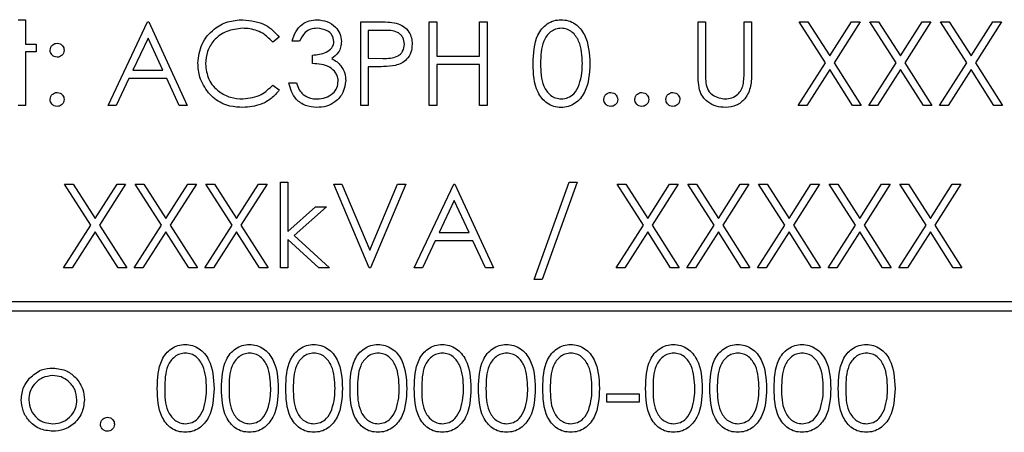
# Model space of a CAD drawing. Header units: millimetres. Extents: x 5 to 418, y 2 to 292.
# Tile 28 of 50: x 107.21 to 112.52, y 179.17 to 181.39. Entities that reach past the tile are written whole.
import ezdxf

# ---------------------------------------------------------------- set-up
doc = ezdxf.new("R2010")
doc.units = ezdxf.units.MM

msp = doc.modelspace()

# ---------------------------------------------------------------- linework, layer by layer
at = {"color": 7, "linetype": 'Continuous', "lineweight": 25}
for p, q in [((107.2023, 181.39), (107.2427, 181.39)), ((107.2427, 181.39), (107.2427, 181.2573)), ((107.687, 180.9284), (107.9004, 181.3784)), ((107.9004, 181.3784), (107.9062, 181.3784)), ((107.9062, 181.3784), (108.1139, 180.9284)), ((109.0485, 181.3784), (109.1367, 181.3784)), ((109.0485, 180.9284), (109.0485, 181.3784)), ((109.4177, 180.9284), (109.4177, 181.3784)), ((109.4177, 181.3784), (109.4581, 181.3784)), ((109.4581, 181.3784), (109.4581, 181.1938)), ((109.6889, 181.3784), (109.7293, 181.3784)), ((109.6889, 181.1938), (109.6889, 181.3784)), ((109.7293, 181.3784), (109.7293, 180.9284)), ((110.8658, 181.3784), (110.9062, 181.3784)), ((110.8658, 181.1067), (110.8658, 181.3784)), ((110.9062, 181.3784), (110.9062, 181.1088)), ((111.1139, 181.1088), (111.1139, 181.3784)), ((111.1139, 181.3784), (111.1543, 181.3784)), ((111.1543, 181.3784), (111.1543, 181.1067)), ((111.411, 181.3784), (111.4576, 181.3784)), ((111.5522, 181.1579), (111.411, 181.3784)), ((111.4576, 181.3784), (111.5754, 181.1944)), ((111.5754, 181.1944), (111.6932, 181.3784)), ((111.7398, 181.3784), (111.5988, 181.1579)), ((111.6932, 181.3784), (111.7398, 181.3784)), ((111.7918, 181.3784), (111.8384, 181.3784)), ((111.9329, 181.1579), (111.7918, 181.3784)), ((111.8384, 181.3784), (111.9562, 181.1944)), ((111.9562, 181.1944), (112.074, 181.3784)), ((112.1206, 181.3784), (111.9795, 181.1579)), ((112.074, 181.3784), (112.1206, 181.3784)), ((112.1725, 181.3784), (112.2191, 181.3784)), ((112.3137, 181.1579), (112.1725, 181.3784)), ((112.2191, 181.3784), (112.337, 181.1944)), ((112.337, 181.1944), (112.4548, 181.3784)), ((112.5014, 181.3784), (112.3603, 181.1579)), ((112.4548, 181.3784), (112.5014, 181.3784)), ((109.0889, 181.3323), (109.0889, 181.1823)), ((109.1712, 181.3323), (109.0889, 181.3323)), ((107.9028, 181.2907), (107.8214, 181.1188)), ((107.9822, 181.1188), (107.9028, 181.2907)), ((108.61, 181.2959), (108.5747, 181.2688)), ((108.7196, 181.2746), (108.6793, 181.2746)), ((107.2427, 181.2573), (107.3004, 181.2573)), ((107.3004, 181.2169), (107.2427, 181.2169)), ((107.2427, 181.2169), (107.2427, 180.9284)), ((107.3004, 181.2573), (107.3004, 181.2169)), ((108.7889, 181.1534), (108.7889, 181.1996)), ((109.0889, 181.1823), (109.1677, 181.1813)), ((109.4581, 181.1938), (109.6889, 181.1938)), ((107.8214, 181.1188), (107.9822, 181.1188)), ((109.1211, 181.1361), (109.0889, 181.1361)), ((109.0889, 181.1361), (109.0889, 180.9284)), ((109.6889, 181.1477), (109.4581, 181.1477)), ((109.4581, 181.1477), (109.4581, 180.9284)), ((109.6889, 180.9284), (109.6889, 181.1477)), ((111.4052, 180.9284), (111.5522, 181.1579)), ((111.5754, 181.1215), (111.4518, 180.9284)), ((111.699, 180.9284), (111.5754, 181.1215)), ((111.5988, 181.1579), (111.7456, 180.9284)), ((111.786, 180.9284), (111.9329, 181.1579)), ((111.9562, 181.1215), (111.8326, 180.9284)), ((112.0798, 180.9284), (111.9562, 181.1215)), ((111.9795, 181.1579), (112.1264, 180.9284)), ((112.1668, 180.9284), (112.3137, 181.1579)), ((112.337, 181.1215), (112.2134, 180.9284)), ((112.4605, 180.9284), (112.337, 181.1215)), ((112.3603, 181.1579), (112.5071, 180.9284)), ((107.7995, 181.0727), (107.731, 180.9284)), ((108.0034, 181.0727), (107.7995, 181.0727)), ((108.07, 180.9284), (108.0034, 181.0727)), ((108.5747, 181.0381), (108.61, 181.0113)), ((108.662, 181.0496), (108.7023, 181.0496)), ((107.2427, 180.9284), (107.2023, 180.9284)), ((107.731, 180.9284), (107.687, 180.9284)), ((108.1139, 180.9284), (108.07, 180.9284)), ((109.0889, 180.9284), (109.0485, 180.9284)), ((109.4581, 180.9284), (109.4177, 180.9284)), ((109.7293, 180.9284), (109.6889, 180.9284)), ((111.4518, 180.9284), (111.4052, 180.9284)), ((111.7456, 180.9284), (111.699, 180.9284)), ((111.8326, 180.9284), (111.786, 180.9284)), ((112.1264, 180.9284), (112.0798, 180.9284)), ((112.2134, 180.9284), (112.1668, 180.9284)), ((112.5071, 180.9284), (112.4605, 180.9284)), ((107.5945, 180.2829), (107.4533, 180.5034)), ((107.4533, 180.5034), (107.4999, 180.5034)), ((107.4999, 180.5034), (107.6177, 180.3194)), ((107.6177, 180.3194), (107.7355, 180.5034)), ((107.7821, 180.5034), (107.6411, 180.2829)), ((107.7355, 180.5034), (107.7821, 180.5034)), ((107.8341, 180.5034), (107.8807, 180.5034)), ((107.9752, 180.2829), (107.8341, 180.5034)), ((107.8807, 180.5034), (107.9985, 180.3194)), ((107.9985, 180.3194), (108.1163, 180.5034)), ((108.1629, 180.5034), (108.0218, 180.2829)), ((108.1163, 180.5034), (108.1629, 180.5034)), ((108.356, 180.2829), (108.2148, 180.5034)), ((108.2148, 180.5034), (108.2614, 180.5034)), ((108.2614, 180.5034), (108.3793, 180.3194)), ((108.3793, 180.3194), (108.4971, 180.5034)), ((108.5437, 180.5034), (108.4026, 180.2829)), ((108.4971, 180.5034), (108.5437, 180.5034)), ((108.6158, 180.0534), (108.6158, 180.515)), ((108.6158, 180.515), (108.6562, 180.515)), ((108.6562, 180.515), (108.6562, 180.2482)), ((109.0946, 180.0534), (108.9043, 180.5034)), ((108.9043, 180.5034), (108.9475, 180.5034)), ((108.9475, 180.5034), (109.0975, 180.1488)), ((109.0975, 180.1488), (109.2475, 180.5034)), ((109.2908, 180.5034), (109.1004, 180.0534)), ((109.2475, 180.5034), (109.2908, 180.5034)), ((109.337, 180.0534), (109.5504, 180.5034)), ((109.5504, 180.5034), (109.5562, 180.5034)), ((109.5562, 180.5034), (109.7639, 180.0534)), ((109.9831, 179.99), (110.1713, 180.515)), ((110.2139, 180.515), (110.0257, 179.99)), ((110.1713, 180.515), (110.2139, 180.515)), ((110.4302, 180.5034), (110.4768, 180.5034)), ((110.5714, 180.2829), (110.4302, 180.5034)), ((110.4768, 180.5034), (110.5946, 180.3194)), ((110.5946, 180.3194), (110.7125, 180.5034)), ((110.7591, 180.5034), (110.618, 180.2829)), ((110.7125, 180.5034), (110.7591, 180.5034)), ((110.9522, 180.2829), (110.811, 180.5034)), ((110.811, 180.5034), (110.8576, 180.5034)), ((110.8576, 180.5034), (110.9754, 180.3194)), ((110.9754, 180.3194), (111.0932, 180.5034)), ((111.1398, 180.5034), (110.9988, 180.2829)), ((111.0932, 180.5034), (111.1398, 180.5034)), ((111.3329, 180.2829), (111.1918, 180.5034)), ((111.1918, 180.5034), (111.2384, 180.5034)), ((111.2384, 180.5034), (111.3562, 180.3194)), ((111.3562, 180.3194), (111.474, 180.5034)), ((111.5206, 180.5034), (111.3795, 180.2829)), ((111.474, 180.5034), (111.5206, 180.5034)), ((111.5725, 180.5034), (111.6191, 180.5034)), ((111.7137, 180.2829), (111.5725, 180.5034)), ((111.6191, 180.5034), (111.737, 180.3194)), ((111.737, 180.3194), (111.8548, 180.5034)), ((111.9014, 180.5034), (111.7603, 180.2829)), ((111.8548, 180.5034), (111.9014, 180.5034)), ((111.9533, 180.5034), (111.9999, 180.5034)), ((112.0945, 180.2829), (111.9533, 180.5034)), ((111.9999, 180.5034), (112.1177, 180.3194)), ((112.1177, 180.3194), (112.2355, 180.5034)), ((112.2821, 180.5034), (112.1411, 180.2829)), ((112.2355, 180.5034), (112.2821, 180.5034)), ((108.6562, 180.2482), (108.8058, 180.3823)), ((108.8639, 180.3823), (108.6903, 180.2265)), ((108.8058, 180.3823), (108.8639, 180.3823)), ((109.5528, 180.4157), (109.4714, 180.2438)), ((109.6322, 180.2438), (109.5528, 180.4157)), ((107.4475, 180.0534), (107.5945, 180.2829)), ((107.6411, 180.2829), (107.7879, 180.0534)), ((107.8283, 180.0534), (107.9752, 180.2829)), ((108.0218, 180.2829), (108.1687, 180.0534)), ((108.2091, 180.0534), (108.356, 180.2829)), ((108.4026, 180.2829), (108.5495, 180.0534)), ((110.4245, 180.0534), (110.5714, 180.2829)), ((110.618, 180.2829), (110.7648, 180.0534)), ((110.8052, 180.0534), (110.9522, 180.2829)), ((110.9988, 180.2829), (111.1456, 180.0534)), ((111.186, 180.0534), (111.3329, 180.2829)), ((111.3795, 180.2829), (111.5264, 180.0534)), ((111.5668, 180.0534), (111.7137, 180.2829)), ((111.7603, 180.2829), (111.9071, 180.0534)), ((111.9475, 180.0534), (112.0945, 180.2829)), ((112.1411, 180.2829), (112.2879, 180.0534)), ((107.6177, 180.2465), (107.4941, 180.0534)), ((107.7413, 180.0534), (107.6177, 180.2465)), ((107.9985, 180.2465), (107.8749, 180.0534)), ((108.1221, 180.0534), (107.9985, 180.2465)), ((108.3793, 180.2465), (108.2557, 180.0534)), ((108.5028, 180.0534), (108.3793, 180.2465)), ((108.6903, 180.2265), (108.8812, 180.0534)), ((109.4714, 180.2438), (109.6322, 180.2438)), ((110.5946, 180.2465), (110.4711, 180.0534)), ((110.7182, 180.0534), (110.5946, 180.2465)), ((110.9754, 180.2465), (110.8518, 180.0534)), ((111.099, 180.0534), (110.9754, 180.2465)), ((111.3562, 180.2465), (111.2326, 180.0534)), ((111.4798, 180.0534), (111.3562, 180.2465)), ((111.737, 180.2465), (111.6134, 180.0534)), ((111.8605, 180.0534), (111.737, 180.2465)), ((112.1177, 180.2465), (111.9941, 180.0534)), ((112.2413, 180.0534), (112.1177, 180.2465)), ((108.6562, 180.205), (108.6562, 180.0534)), ((108.8232, 180.0534), (108.6562, 180.205)), ((109.4495, 180.1977), (109.381, 180.0534)), ((109.6534, 180.1977), (109.4495, 180.1977)), ((109.72, 180.0534), (109.6534, 180.1977)), ((107.4941, 180.0534), (107.4475, 180.0534)), ((107.7879, 180.0534), (107.7413, 180.0534)), ((107.8749, 180.0534), (107.8283, 180.0534)), ((108.1687, 180.0534), (108.1221, 180.0534)), ((108.2557, 180.0534), (108.2091, 180.0534)), ((108.5495, 180.0534), (108.5028, 180.0534)), ((108.6562, 180.0534), (108.6158, 180.0534)), ((108.8812, 180.0534), (108.8232, 180.0534)), ((109.1004, 180.0534), (109.0946, 180.0534)), ((109.381, 180.0534), (109.337, 180.0534)), ((109.7639, 180.0534), (109.72, 180.0534)), ((110.4711, 180.0534), (110.4245, 180.0534)), ((110.7648, 180.0534), (110.7182, 180.0534)), ((110.8518, 180.0534), (110.8052, 180.0534)), ((111.1456, 180.0534), (111.099, 180.0534)), ((111.2326, 180.0534), (111.186, 180.0534)), ((111.5264, 180.0534), (111.4798, 180.0534)), ((111.6134, 180.0534), (111.5668, 180.0534)), ((111.9071, 180.0534), (111.8605, 180.0534)), ((111.9941, 180.0534), (111.9475, 180.0534)), ((112.2879, 180.0534), (112.2413, 180.0534)), ((110.0257, 179.99), (109.9831, 179.99)), ((117.1103, 179.8707), (105.1103, 179.8707)), ((105.1103, 179.8207), (117.1103, 179.8207)), ((110.3754, 179.3746), (110.5485, 179.3746)), ((110.3754, 179.3284), (110.3754, 179.3746)), ((110.5485, 179.3746), (110.5485, 179.3284)), ((110.5485, 179.3284), (110.3754, 179.3284))]:
    msp.add_line(p, q, dxfattribs=at)
for points, knots in [([(108.1716, 181.1561), (108.1757, 181.1913), (108.1839, 181.2619), (108.2505, 181.3391), (108.3306, 181.3838), (108.386, 181.3879), (108.4137, 181.39)], [0, 0, 0, 0, 0.27951, 0.559082, 0.779372, 1, 1, 1, 1]), ([(108.4137, 181.39), (108.4569, 181.3852), (108.5341, 181.3767), (108.5868, 181.3206), (108.61, 181.2959)], [0, 0, 0, 0, 0.559526, 1, 1, 1, 1]), ([(108.6793, 181.2746), (108.6844, 181.2919), (108.6948, 181.3265), (108.7292, 181.3647), (108.7708, 181.3867), (108.7991, 181.3889), (108.8132, 181.39)], [0, 0, 0, 0, 0.280294, 0.559685, 0.779755, 1, 1, 1, 1]), ([(108.8132, 181.39), (108.8314, 181.388), (108.8679, 181.3841), (108.9114, 181.3552), (108.9391, 181.316), (108.9428, 181.2874), (108.9446, 181.2731)], [0, 0, 0, 0, 0.280092, 0.559874, 0.780107, 1, 1, 1, 1]), ([(109.1367, 181.3784), (109.156, 181.3785), (109.1903, 181.3786), (109.2243, 181.3738), (109.2392, 181.3717)], [0, 0, 0, 0, 0.560308, 1, 1, 1, 1]), ([(109.9773, 181.1533), (109.9791, 181.207), (109.9813, 181.2742), (110.0232, 181.3418), (110.0524, 181.3687), (110.0883, 181.3868), (110.1146, 181.3889), (110.1278, 181.39)], [0, 0, 0, 0, 0.498698, 0.624177, 0.749463, 0.874745, 1, 1, 1, 1]), ([(110.1278, 181.39), (110.141, 181.3889), (110.1675, 181.3868), (110.2158, 181.3633), (110.2766, 181.2882), (110.2805, 181.2073), (110.2831, 181.1533)], [0, 0, 0, 0, 0.1256, 0.251194, 0.500579, 1, 1, 1, 1]), ([(108.4112, 181.3438), (108.3824, 181.3405), (108.325, 181.334), (108.258, 181.2851), (108.2181, 181.2209), (108.214, 181.1756), (108.212, 181.153)], [0, 0, 0, 0, 0.279856, 0.55952, 0.779684, 1, 1, 1, 1]), ([(108.5747, 181.2688), (108.56, 181.2841), (108.5358, 181.3094), (108.4918, 181.3307), (108.4522, 181.342), (108.4248, 181.3432), (108.4112, 181.3438)], [0, 0, 0, 0, 0.33932, 0.559463, 0.779724, 1, 1, 1, 1]), ([(108.8138, 181.3438), (108.8021, 181.3429), (108.7787, 181.341), (108.7415, 181.3185), (108.7279, 181.2913), (108.7196, 181.2746)], [0, 0, 0, 0, 0.280632, 0.560371, 1, 1, 1, 1]), ([(108.9043, 181.2732), (108.902, 181.285), (108.8974, 181.3087), (108.863, 181.3378), (108.8324, 181.3416), (108.8138, 181.3438)], [0, 0, 0, 0, 0.278855, 0.560073, 1, 1, 1, 1]), ([(109.285, 181.2576), (109.283, 181.2705), (109.2799, 181.2899), (109.2633, 181.3102), (109.2316, 181.333), (109.198, 181.3326), (109.1712, 181.3323)], [0, 0, 0, 0, 0.248956, 0.374721, 0.500383, 1, 1, 1, 1]), ([(109.2392, 181.3717), (109.2529, 181.3667), (109.2803, 181.3569), (109.3085, 181.3264), (109.3234, 181.2919), (109.3248, 181.2691), (109.3254, 181.2577)], [0, 0, 0, 0, 0.279706, 0.559388, 0.779512, 1, 1, 1, 1]), ([(110.1291, 181.3438), (110.1188, 181.3428), (110.0982, 181.3407), (110.0708, 181.3249), (110.049, 181.3028), (110.0192, 181.248), (110.0184, 181.1954), (110.0177, 181.1534)], [0, 0, 0, 0, 0.125141, 0.25042, 0.375514, 0.500853, 1, 1, 1, 1]), ([(110.2427, 181.1534), (110.2411, 181.1952), (110.2386, 181.2578), (110.1964, 181.3197), (110.16, 181.3406), (110.1394, 181.3427), (110.1291, 181.3438)], [0, 0, 0, 0, 0.500082, 0.749027, 0.874601, 1, 1, 1, 1]), ([(108.7889, 181.1996), (108.8143, 181.2019), (108.8524, 181.2055), (108.8897, 181.2319), (108.9024, 181.2543), (108.9037, 181.2669), (108.9043, 181.2732)], [0, 0, 0, 0, 0.499426, 0.74901, 0.874543, 1, 1, 1, 1]), ([(108.9446, 181.2731), (108.9439, 181.2627), (108.9424, 181.2419), (108.9262, 181.2073), (108.905, 181.1907), (108.8921, 181.1805)], [0, 0, 0, 0, 0.280524, 0.560797, 1, 1, 1, 1]), ([(107.3754, 181.2256), (107.3761, 181.2311), (107.3775, 181.2421), (107.3876, 181.2543), (107.3999, 181.2618), (107.4086, 181.2627), (107.4129, 181.2631)], [0, 0, 0, 0, 0.279587, 0.559436, 0.779677, 1, 1, 1, 1]), ([(107.4129, 181.1881), (107.4074, 181.1887), (107.3963, 181.19), (107.3841, 181.2002), (107.3766, 181.2125), (107.3758, 181.2212), (107.3754, 181.2256)], [0, 0, 0, 0, 0.279618, 0.559273, 0.77963, 1, 1, 1, 1]), ([(107.4129, 181.2631), (107.4185, 181.2624), (107.4296, 181.2612), (107.4417, 181.2508), (107.4494, 181.2386), (107.4501, 181.2299), (107.4504, 181.2256)], [0, 0, 0, 0, 0.279591, 0.559237, 0.779494, 1, 1, 1, 1]), ([(107.4504, 181.2256), (107.4498, 181.22), (107.4486, 181.2089), (107.4382, 181.1968), (107.426, 181.1892), (107.4173, 181.1884), (107.4129, 181.1881)], [0, 0, 0, 0, 0.279531, 0.559323, 0.779547, 1, 1, 1, 1]), ([(109.1677, 181.1813), (109.1951, 181.1812), (109.2294, 181.1811), (109.2626, 181.2036), (109.2799, 181.2243), (109.283, 181.2443), (109.285, 181.2576)], [0, 0, 0, 0, 0.499715, 0.625349, 0.751082, 1, 1, 1, 1]), ([(109.3254, 181.2577), (109.3243, 181.2429), (109.3222, 181.2133), (109.2997, 181.1772), (109.269, 181.1539), (109.2468, 181.147), (109.2356, 181.1435)], [0, 0, 0, 0, 0.2801, 0.559317, 0.779445, 1, 1, 1, 1]), ([(108.8921, 181.1805), (108.9026, 181.175), (108.9213, 181.1652), (108.9349, 181.1492), (108.9409, 181.1421)], [0, 0, 0, 0, 0.559784, 1, 1, 1, 1]), ([(108.2286, 180.9956), (108.21, 181.0229), (108.1767, 181.0716), (108.1731, 181.1302), (108.1716, 181.1561)], [0, 0, 0, 0, 0.559016, 1, 1, 1, 1]), ([(108.212, 181.153), (108.2154, 181.1239), (108.2222, 181.0657), (108.2786, 181.0029), (108.3455, 180.9679), (108.3911, 180.9647), (108.414, 180.9631)], [0, 0, 0, 0, 0.279436, 0.558925, 0.779281, 1, 1, 1, 1]), ([(108.9273, 181.0582), (108.9267, 181.0661), (108.9254, 181.0818), (108.9113, 181.1102), (108.8695, 181.1489), (108.8211, 181.1516), (108.7889, 181.1534)], [0, 0, 0, 0, 0.125599, 0.2512018, 0.5006128, 1, 1, 1, 1]), ([(108.9409, 181.1421), (108.9495, 181.1283), (108.9649, 181.1037), (108.9669, 181.0748), (108.9677, 181.0621)], [0, 0, 0, 0, 0.559419, 1, 1, 1, 1]), ([(109.2356, 181.1435), (109.2143, 181.1408), (109.1763, 181.1361), (109.1379, 181.1361), (109.1211, 181.1361)], [0, 0, 0, 0, 0.559689, 1, 1, 1, 1]), ([(110.1278, 180.9169), (110.1147, 180.918), (110.0884, 180.9201), (110.0406, 180.9437), (109.9815, 181.0193), (109.979, 181.0996), (109.9773, 181.1533)], [0, 0, 0, 0, 0.125553, 0.251095, 0.500247, 1, 1, 1, 1]), ([(110.0177, 181.1534), (110.0181, 181.1114), (110.0185, 181.0484), (110.0618, 180.987), (110.0983, 180.9664), (110.1188, 180.9642), (110.1291, 180.9631)], [0, 0, 0, 0, 0.50029, 0.749083, 0.874605, 1, 1, 1, 1]), ([(110.2831, 181.1533), (110.2806, 181.0993), (110.2768, 181.0183), (110.2156, 180.9437), (110.1675, 180.9201), (110.141, 180.918), (110.1278, 180.9169)], [0, 0, 0, 0, 0.499416, 0.748742, 0.874372, 1, 1, 1, 1]), ([(110.2257, 181.0403), (110.2314, 181.0611), (110.2417, 181.0981), (110.2424, 181.1365), (110.2427, 181.1534)], [0, 0, 0, 0, 0.55959, 1, 1, 1, 1]), ([(110.9062, 181.1088), (110.9061, 181.0976), (110.9061, 181.0777), (110.9074, 181.0577), (110.908, 181.049)], [0, 0, 0, 0, 0.560149, 1, 1, 1, 1]), ([(111.1093, 181.039), (111.111, 181.0519), (111.114, 181.0751), (111.1139, 181.0985), (111.1139, 181.1088)], [0, 0, 0, 0, 0.559653, 1, 1, 1, 1]), ([(108.9677, 181.0621), (108.9645, 181.04), (108.958, 180.9959), (108.9158, 180.9473), (108.8643, 180.9209), (108.8295, 180.9182), (108.812, 180.9169)], [0, 0, 0, 0, 0.2793006, 0.5588356, 0.7792781, 1, 1, 1, 1]), ([(108.8128, 180.9631), (108.8284, 180.9641), (108.8595, 180.9662), (108.8972, 180.9895), (108.9228, 181.0216), (108.9258, 181.046), (108.9273, 181.0582)], [0, 0, 0, 0, 0.280602, 0.560158, 0.780303, 1, 1, 1, 1]), ([(110.8738, 181.0118), (110.8709, 181.0294), (110.8658, 181.0608), (110.8658, 181.0926), (110.8658, 181.1067)], [0, 0, 0, 0, 0.55952, 1, 1, 1, 1]), ([(111.1543, 181.1067), (111.1539, 181.0816), (111.1531, 181.0317), (111.126, 180.9653), (111.0736, 180.9233), (111.0342, 180.919), (111.0144, 180.9169)], [0, 0, 0, 0, 0.281664, 0.560116, 0.78008, 1, 1, 1, 1]), ([(108.414, 180.9631), (108.4488, 180.9673), (108.511, 180.9749), (108.5552, 181.0187), (108.5747, 181.0381)], [0, 0, 0, 0, 0.558774, 1, 1, 1, 1]), ([(108.61, 181.0113), (108.5962, 180.9954), (108.5684, 180.9636), (108.5017, 180.9254), (108.4474, 180.9201), (108.4142, 180.9169)], [0, 0, 0, 0, 0.280415, 0.560799, 1, 1, 1, 1]), ([(108.812, 180.9169), (108.7914, 180.9187), (108.7502, 180.9223), (108.7014, 180.9569), (108.6732, 181.0023), (108.6657, 181.0338), (108.662, 181.0496)], [0, 0, 0, 0, 0.279883, 0.55897, 0.779259, 1, 1, 1, 1]), ([(108.7023, 181.0496), (108.7065, 181.0365), (108.7138, 181.0132), (108.7303, 180.9953), (108.7376, 180.9874)], [0, 0, 0, 0, 0.560688, 1, 1, 1, 1]), ([(110.1291, 180.9631), (110.1414, 180.9646), (110.166, 180.9677), (110.204, 180.9934), (110.2175, 181.0225), (110.2257, 181.0403)], [0, 0, 0, 0, 0.280252, 0.560791, 1, 1, 1, 1]), ([(111.0144, 180.9169), (110.9974, 180.9181), (110.9632, 180.9204), (110.9202, 180.9428), (110.8886, 180.9742), (110.8787, 180.9993), (110.8738, 181.0118)], [0, 0, 0, 0, 0.280221, 0.559914, 0.779952, 1, 1, 1, 1]), ([(110.908, 181.049), (110.9108, 181.0352), (110.9166, 181.0077), (110.9551, 180.9724), (110.9905, 180.9666), (111.0122, 180.9631)], [0, 0, 0, 0, 0.281055, 0.560824, 1, 1, 1, 1]), ([(111.0122, 180.9631), (111.0246, 180.9644), (111.0494, 180.9671), (111.0794, 180.9861), (111.0999, 181.0111), (111.1061, 181.0297), (111.1093, 181.039)], [0, 0, 0, 0, 0.279794, 0.559374, 0.779568, 1, 1, 1, 1]), ([(107.3754, 180.9602), (107.3761, 180.9657), (107.3774, 180.9768), (107.3876, 180.989), (107.3999, 180.9965), (107.4086, 180.9973), (107.4129, 180.9977)], [0, 0, 0, 0, 0.2795689, 0.5592763, 0.7795521, 1, 1, 1, 1]), ([(107.4129, 180.9227), (107.4074, 180.9234), (107.3964, 180.9247), (107.3842, 180.9349), (107.3766, 180.9472), (107.3758, 180.9558), (107.3754, 180.9602)], [0, 0, 0, 0, 0.279585, 0.559109, 0.779555, 1, 1, 1, 1]), ([(107.4129, 180.9977), (107.4185, 180.997), (107.4296, 180.9958), (107.4417, 180.9855), (107.4494, 180.9733), (107.4501, 180.9645), (107.4504, 180.9602)], [0, 0, 0, 0, 0.279587, 0.559189, 0.779497, 1, 1, 1, 1]), ([(107.4504, 180.9602), (107.4498, 180.9546), (107.4485, 180.9436), (107.4382, 180.9314), (107.4259, 180.9238), (107.4173, 180.9231), (107.4129, 180.9227)], [0, 0, 0, 0, 0.279506, 0.559361, 0.779667, 1, 1, 1, 1]), ([(108.4142, 180.9169), (108.3906, 180.9182), (108.3516, 180.9204), (108.3002, 180.9389), (108.2605, 180.9625), (108.2392, 180.9846), (108.2286, 180.9956)], [0, 0, 0, 0, 0.339839, 0.559933, 0.779955, 1, 1, 1, 1]), ([(108.7376, 180.9874), (108.7505, 180.9793), (108.7737, 180.9648), (108.8008, 180.9636), (108.8128, 180.9631)], [0, 0, 0, 0, 0.558767, 1, 1, 1, 1]), ([(110.3581, 180.9602), (110.3588, 180.9657), (110.3601, 180.9768), (110.3703, 180.989), (110.3826, 180.9965), (110.3913, 180.9973), (110.3956, 180.9977)], [0, 0, 0, 0, 0.279558, 0.55928, 0.779524, 1, 1, 1, 1]), ([(110.3956, 180.9227), (110.3901, 180.9234), (110.3791, 180.9247), (110.3669, 180.9349), (110.3593, 180.9472), (110.3585, 180.9558), (110.3581, 180.9602)], [0, 0, 0, 0, 0.279585, 0.559109, 0.779555, 1, 1, 1, 1]), ([(110.3956, 180.9977), (110.4012, 180.997), (110.4122, 180.9958), (110.4244, 180.9855), (110.4321, 180.9733), (110.4328, 180.9645), (110.4331, 180.9602)], [0, 0, 0, 0, 0.2795883, 0.5591918, 0.779501, 1, 1, 1, 1]), ([(110.4331, 180.9602), (110.4325, 180.9546), (110.4311, 180.9436), (110.4209, 180.9314), (110.4086, 180.9238), (110.3999, 180.9231), (110.3956, 180.9227)], [0, 0, 0, 0, 0.279503, 0.55936, 0.779696, 1, 1, 1, 1]), ([(110.5254, 180.9602), (110.5261, 180.9657), (110.5274, 180.9768), (110.5376, 180.989), (110.5499, 180.9965), (110.5586, 180.9973), (110.5629, 180.9977)], [0, 0, 0, 0, 0.279564, 0.559273, 0.779551, 1, 1, 1, 1]), ([(110.5629, 180.9227), (110.5574, 180.9234), (110.5464, 180.9247), (110.5342, 180.9349), (110.5266, 180.9472), (110.5258, 180.9558), (110.5254, 180.9602)], [0, 0, 0, 0, 0.279589, 0.559118, 0.779551, 1, 1, 1, 1]), ([(110.5629, 180.9977), (110.5685, 180.997), (110.5796, 180.9958), (110.5917, 180.9855), (110.5994, 180.9733), (110.6001, 180.9645), (110.6004, 180.9602)], [0, 0, 0, 0, 0.279616, 0.559192, 0.779498, 1, 1, 1, 1]), ([(110.6004, 180.9602), (110.5998, 180.9546), (110.5985, 180.9436), (110.5882, 180.9314), (110.5759, 180.9238), (110.5673, 180.9231), (110.5629, 180.9227)], [0, 0, 0, 0, 0.279506, 0.559361, 0.779667, 1, 1, 1, 1]), ([(110.6927, 180.9602), (110.6934, 180.9657), (110.6947, 180.9768), (110.7049, 180.989), (110.7172, 180.9965), (110.7259, 180.9973), (110.7302, 180.9977)], [0, 0, 0, 0, 0.2795689, 0.5592763, 0.7795521, 1, 1, 1, 1]), ([(110.7302, 180.9227), (110.7247, 180.9234), (110.7137, 180.9247), (110.7015, 180.9349), (110.6939, 180.9472), (110.6931, 180.9558), (110.6927, 180.9602)], [0, 0, 0, 0, 0.279585, 0.559109, 0.779555, 1, 1, 1, 1]), ([(110.7302, 180.9977), (110.7358, 180.997), (110.7469, 180.9958), (110.759, 180.9855), (110.7667, 180.9733), (110.7674, 180.9645), (110.7677, 180.9602)], [0, 0, 0, 0, 0.279587, 0.559189, 0.779497, 1, 1, 1, 1]), ([(110.7677, 180.9602), (110.7671, 180.9546), (110.7658, 180.9436), (110.7555, 180.9314), (110.7432, 180.9238), (110.7346, 180.9231), (110.7302, 180.9227)], [0, 0, 0, 0, 0.279506, 0.559361, 0.779667, 1, 1, 1, 1]), ([(107.9523, 179.4033), (107.9541, 179.457), (107.9563, 179.5242), (107.9982, 179.5918), (108.0274, 179.6187), (108.0633, 179.6368), (108.0896, 179.6389), (108.1028, 179.64)], [0, 0, 0, 0, 0.498707, 0.624182, 0.749467, 0.874747, 1, 1, 1, 1]), ([(108.1028, 179.64), (108.116, 179.6389), (108.1425, 179.6368), (108.1908, 179.6133), (108.2516, 179.5382), (108.2555, 179.4573), (108.2581, 179.4033)], [0, 0, 0, 0, 0.125597, 0.251189, 0.500572, 1, 1, 1, 1]), ([(108.2985, 179.4033), (108.3002, 179.457), (108.3024, 179.5242), (108.3443, 179.5918), (108.3736, 179.6187), (108.4095, 179.6368), (108.4358, 179.6389), (108.4489, 179.64)], [0, 0, 0, 0, 0.498707, 0.624182, 0.749467, 0.874747, 1, 1, 1, 1]), ([(108.4489, 179.64), (108.4622, 179.6389), (108.4887, 179.6368), (108.537, 179.6133), (108.5978, 179.5382), (108.6017, 179.4573), (108.6043, 179.4033)], [0, 0, 0, 0, 0.125597, 0.251189, 0.500572, 1, 1, 1, 1]), ([(108.6446, 179.4033), (108.6464, 179.457), (108.6486, 179.5242), (108.6905, 179.5918), (108.7197, 179.6187), (108.7556, 179.6368), (108.7819, 179.6389), (108.7951, 179.64)], [0, 0, 0, 0, 0.498707, 0.624182, 0.749467, 0.874747, 1, 1, 1, 1]), ([(108.7951, 179.64), (108.8083, 179.6389), (108.8348, 179.6368), (108.8831, 179.6133), (108.9439, 179.5382), (108.9478, 179.4573), (108.9504, 179.4033)], [0, 0, 0, 0, 0.125597, 0.251189, 0.500572, 1, 1, 1, 1]), ([(108.9908, 179.4033), (108.9925, 179.457), (108.9947, 179.5242), (109.0367, 179.5918), (109.0659, 179.6187), (109.1018, 179.6368), (109.1281, 179.6389), (109.1412, 179.64)], [0, 0, 0, 0, 0.498705, 0.624183, 0.749467, 0.874748, 1, 1, 1, 1]), ([(109.1412, 179.64), (109.1545, 179.6389), (109.181, 179.6368), (109.2293, 179.6133), (109.2901, 179.5382), (109.294, 179.4573), (109.2966, 179.4033)], [0, 0, 0, 0, 0.125597, 0.251189, 0.500572, 1, 1, 1, 1]), ([(109.337, 179.4033), (109.3387, 179.457), (109.3409, 179.5242), (109.3828, 179.5918), (109.412, 179.6187), (109.4479, 179.6368), (109.4743, 179.6389), (109.4874, 179.64)], [0, 0, 0, 0, 0.498705, 0.624183, 0.749467, 0.874748, 1, 1, 1, 1]), ([(109.4874, 179.64), (109.5006, 179.6389), (109.5271, 179.6368), (109.5754, 179.6133), (109.6362, 179.5382), (109.6401, 179.4573), (109.6427, 179.4033)], [0, 0, 0, 0, 0.125597, 0.251189, 0.500572, 1, 1, 1, 1]), ([(109.6831, 179.4033), (109.6848, 179.457), (109.687, 179.5242), (109.729, 179.5918), (109.7582, 179.6187), (109.7941, 179.6368), (109.8204, 179.6389), (109.8336, 179.64)], [0, 0, 0, 0, 0.498705, 0.624183, 0.749467, 0.874748, 1, 1, 1, 1]), ([(109.8336, 179.64), (109.8468, 179.6389), (109.8733, 179.6368), (109.9216, 179.6133), (109.9824, 179.5382), (109.9863, 179.4573), (109.9889, 179.4033)], [0, 0, 0, 0, 0.125597, 0.251189, 0.500572, 1, 1, 1, 1]), ([(110.0293, 179.4033), (110.031, 179.457), (110.0332, 179.5242), (110.0751, 179.5918), (110.1043, 179.6187), (110.1402, 179.6368), (110.1666, 179.6389), (110.1797, 179.64)], [0, 0, 0, 0, 0.498705, 0.624183, 0.749467, 0.874748, 1, 1, 1, 1]), ([(110.1797, 179.64), (110.193, 179.6389), (110.2194, 179.6368), (110.2677, 179.6133), (110.3286, 179.5382), (110.3324, 179.4573), (110.335, 179.4033)], [0, 0, 0, 0, 0.125597, 0.251189, 0.500572, 1, 1, 1, 1]), ([(110.5831, 179.4033), (110.5848, 179.457), (110.587, 179.5242), (110.629, 179.5918), (110.6582, 179.6187), (110.6941, 179.6368), (110.7204, 179.6389), (110.7336, 179.64)], [0, 0, 0, 0, 0.498705, 0.624183, 0.749467, 0.874748, 1, 1, 1, 1]), ([(110.7336, 179.64), (110.7468, 179.6389), (110.7733, 179.6368), (110.8216, 179.6133), (110.8824, 179.5382), (110.8863, 179.4573), (110.8889, 179.4033)], [0, 0, 0, 0, 0.125597, 0.251189, 0.500572, 1, 1, 1, 1]), ([(110.9293, 179.4033), (110.931, 179.457), (110.9332, 179.5242), (110.9751, 179.5918), (111.0043, 179.6187), (111.0402, 179.6368), (111.0666, 179.6389), (111.0797, 179.64)], [0, 0, 0, 0, 0.498708, 0.624186, 0.749472, 0.874753, 1, 1, 1, 1]), ([(111.0797, 179.64), (111.093, 179.6389), (111.1194, 179.6368), (111.1677, 179.6133), (111.2286, 179.5382), (111.2324, 179.4573), (111.235, 179.4033)], [0, 0, 0, 0, 0.125602, 0.251194, 0.500576, 1, 1, 1, 1]), ([(111.2754, 179.4033), (111.2772, 179.457), (111.2793, 179.5242), (111.3213, 179.5918), (111.3505, 179.6187), (111.3864, 179.6368), (111.4127, 179.6389), (111.4259, 179.64)], [0, 0, 0, 0, 0.498707, 0.624186, 0.749471, 0.874747, 1, 1, 1, 1]), ([(111.4259, 179.64), (111.4391, 179.6389), (111.4656, 179.6368), (111.5139, 179.6133), (111.5747, 179.5382), (111.5786, 179.4573), (111.5812, 179.4033)], [0, 0, 0, 0, 0.125602, 0.251194, 0.500576, 1, 1, 1, 1]), ([(111.6216, 179.4033), (111.6233, 179.457), (111.6255, 179.5242), (111.6674, 179.5918), (111.6966, 179.6187), (111.7326, 179.6368), (111.7589, 179.6389), (111.772, 179.64)], [0, 0, 0, 0, 0.498707, 0.624186, 0.749471, 0.874747, 1, 1, 1, 1]), ([(111.772, 179.64), (111.7853, 179.6389), (111.8118, 179.6368), (111.86, 179.6133), (111.9209, 179.5382), (111.9247, 179.4573), (111.9273, 179.4033)], [0, 0, 0, 0, 0.125602, 0.251194, 0.500576, 1, 1, 1, 1]), ([(108.1041, 179.5938), (108.0938, 179.5928), (108.0732, 179.5907), (108.0458, 179.5749), (108.024, 179.5528), (107.9942, 179.498), (107.9934, 179.4454), (107.9927, 179.4034)], [0, 0, 0, 0, 0.125141, 0.250422, 0.375519, 0.500843, 1, 1, 1, 1]), ([(108.2177, 179.4034), (108.2161, 179.4452), (108.2136, 179.5078), (108.1714, 179.5697), (108.135, 179.5906), (108.1144, 179.5927), (108.1041, 179.5938)], [0, 0, 0, 0, 0.50007, 0.749017, 0.874597, 1, 1, 1, 1]), ([(108.4503, 179.5938), (108.44, 179.5928), (108.4193, 179.5907), (108.392, 179.5749), (108.3701, 179.5528), (108.3404, 179.498), (108.3395, 179.4454), (108.3389, 179.4034)], [0, 0, 0, 0, 0.125148, 0.250423, 0.375519, 0.500843, 1, 1, 1, 1]), ([(108.5639, 179.4034), (108.5622, 179.4452), (108.5597, 179.5078), (108.5176, 179.5697), (108.4812, 179.5906), (108.4606, 179.5927), (108.4503, 179.5938)], [0, 0, 0, 0, 0.50007, 0.749017, 0.874597, 1, 1, 1, 1]), ([(108.7964, 179.5938), (108.7861, 179.5928), (108.7655, 179.5907), (108.7381, 179.5749), (108.7163, 179.5528), (108.6865, 179.498), (108.6857, 179.4454), (108.685, 179.4034)], [0, 0, 0, 0, 0.125148, 0.250422, 0.375518, 0.500845, 1, 1, 1, 1]), ([(108.91, 179.4034), (108.9084, 179.4452), (108.9059, 179.5078), (108.8638, 179.5697), (108.8273, 179.5906), (108.8067, 179.5927), (108.7964, 179.5938)], [0, 0, 0, 0, 0.50007, 0.749017, 0.874597, 1, 1, 1, 1]), ([(109.1426, 179.5938), (109.1323, 179.5928), (109.1116, 179.5907), (109.0843, 179.5749), (109.0624, 179.5528), (109.0327, 179.498), (109.0318, 179.4454), (109.0312, 179.4034)], [0, 0, 0, 0, 0.125148, 0.250422, 0.375518, 0.500845, 1, 1, 1, 1]), ([(109.2562, 179.4034), (109.2545, 179.4452), (109.252, 179.5078), (109.2099, 179.5697), (109.1735, 179.5906), (109.1529, 179.5927), (109.1426, 179.5938)], [0, 0, 0, 0, 0.50007, 0.749017, 0.874597, 1, 1, 1, 1]), ([(109.4888, 179.5938), (109.4784, 179.5928), (109.4578, 179.5907), (109.4304, 179.5749), (109.4086, 179.5528), (109.3788, 179.498), (109.378, 179.4454), (109.3773, 179.4034)], [0, 0, 0, 0, 0.125148, 0.250422, 0.375518, 0.500845, 1, 1, 1, 1]), ([(109.6023, 179.4034), (109.6007, 179.4452), (109.5982, 179.5078), (109.5561, 179.5697), (109.5197, 179.5906), (109.4991, 179.5927), (109.4888, 179.5938)], [0, 0, 0, 0, 0.50007, 0.749016, 0.874597, 1, 1, 1, 1]), ([(109.8349, 179.5938), (109.8246, 179.5928), (109.804, 179.5907), (109.7766, 179.5749), (109.7548, 179.5528), (109.725, 179.498), (109.7242, 179.4454), (109.7235, 179.4034)], [0, 0, 0, 0, 0.125148, 0.250422, 0.375518, 0.500845, 1, 1, 1, 1]), ([(109.9485, 179.4034), (109.9468, 179.4452), (109.9443, 179.5078), (109.9022, 179.5697), (109.8658, 179.5906), (109.8452, 179.5927), (109.8349, 179.5938)], [0, 0, 0, 0, 0.500073, 0.749016, 0.874597, 1, 1, 1, 1]), ([(110.1811, 179.5938), (110.1707, 179.5928), (110.1501, 179.5907), (110.1227, 179.5749), (110.1009, 179.5528), (110.0711, 179.498), (110.0703, 179.4454), (110.0696, 179.4034)], [0, 0, 0, 0, 0.125148, 0.250422, 0.375518, 0.500845, 1, 1, 1, 1]), ([(110.2946, 179.4034), (110.293, 179.4452), (110.2905, 179.5078), (110.2484, 179.5697), (110.212, 179.5906), (110.1914, 179.5927), (110.1811, 179.5938)], [0, 0, 0, 0, 0.500074, 0.749022, 0.874597, 1, 1, 1, 1]), ([(110.7349, 179.5938), (110.7246, 179.5928), (110.704, 179.5907), (110.6766, 179.5749), (110.6548, 179.5528), (110.625, 179.498), (110.6242, 179.4454), (110.6235, 179.4034)], [0, 0, 0, 0, 0.125141, 0.250416, 0.375513, 0.500841, 1, 1, 1, 1]), ([(110.8485, 179.4034), (110.8468, 179.4452), (110.8443, 179.5078), (110.8022, 179.5697), (110.7658, 179.5906), (110.7452, 179.5927), (110.7349, 179.5938)], [0, 0, 0, 0, 0.50007, 0.749016, 0.87459, 1, 1, 1, 1]), ([(111.0811, 179.5938), (111.0707, 179.5928), (111.0501, 179.5907), (111.0227, 179.5749), (111.0009, 179.5528), (110.9711, 179.498), (110.9703, 179.4454), (110.9696, 179.4034)], [0, 0, 0, 0, 0.125141, 0.250416, 0.375513, 0.500841, 1, 1, 1, 1]), ([(111.1946, 179.4034), (111.193, 179.4452), (111.1905, 179.5078), (111.1484, 179.5697), (111.112, 179.5906), (111.0914, 179.5927), (111.0811, 179.5938)], [0, 0, 0, 0, 0.50007, 0.749016, 0.87459, 1, 1, 1, 1]), ([(111.4272, 179.5938), (111.4169, 179.5928), (111.3963, 179.5907), (111.3689, 179.5749), (111.3471, 179.5528), (111.3173, 179.498), (111.3165, 179.4454), (111.3158, 179.4034)], [0, 0, 0, 0, 0.125141, 0.250416, 0.375513, 0.500841, 1, 1, 1, 1]), ([(111.5408, 179.4034), (111.5391, 179.4452), (111.5366, 179.5078), (111.4945, 179.5697), (111.4581, 179.5906), (111.4375, 179.5927), (111.4272, 179.5938)], [0, 0, 0, 0, 0.50007, 0.749016, 0.87459, 1, 1, 1, 1]), ([(111.7734, 179.5938), (111.7631, 179.5928), (111.7424, 179.5907), (111.7151, 179.5749), (111.6932, 179.5528), (111.6634, 179.498), (111.6626, 179.4454), (111.662, 179.4034)], [0, 0, 0, 0, 0.125141, 0.250416, 0.375513, 0.500841, 1, 1, 1, 1]), ([(111.887, 179.4034), (111.8853, 179.4452), (111.8828, 179.5078), (111.8407, 179.5697), (111.8043, 179.5906), (111.7837, 179.5927), (111.7734, 179.5938)], [0, 0, 0, 0, 0.50007, 0.749016, 0.87459, 1, 1, 1, 1]), ([(107.3898, 179.4727), (107.3706, 179.4703), (107.3322, 179.4656), (107.2901, 179.4297), (107.2639, 179.387), (107.2613, 179.3568), (107.26, 179.3417)], [0, 0, 0, 0, 0.2794872, 0.5592528, 0.7795405, 1, 1, 1, 1]), ([(107.2647, 179.4586), (107.285, 179.4762), (107.3214, 179.5078), (107.369, 179.5114), (107.39, 179.5131)], [0, 0, 0, 0, 0.558883, 1, 1, 1, 1]), ([(107.5196, 179.3417), (107.5174, 179.3609), (107.513, 179.3994), (107.4775, 179.4417), (107.4351, 179.4685), (107.4049, 179.4713), (107.3898, 179.4727)], [0, 0, 0, 0, 0.279577, 0.559393, 0.77965, 1, 1, 1, 1]), ([(107.39, 179.5131), (107.4167, 179.5103), (107.4644, 179.5053), (107.4995, 179.4731), (107.515, 179.4589)], [0, 0, 0, 0, 0.559159, 1, 1, 1, 1]), ([(107.2196, 179.342), (107.222, 179.3662), (107.2263, 179.4095), (107.253, 179.4436), (107.2647, 179.4586)], [0, 0, 0, 0, 0.559295, 1, 1, 1, 1]), ([(107.515, 179.4589), (107.5295, 179.4393), (107.5555, 179.4043), (107.5586, 179.361), (107.56, 179.342)], [0, 0, 0, 0, 0.559203, 1, 1, 1, 1]), ([(108.1028, 179.1669), (108.0897, 179.168), (108.0634, 179.1701), (108.0156, 179.1937), (107.9565, 179.2693), (107.954, 179.3496), (107.9523, 179.4033)], [0, 0, 0, 0, 0.125547, 0.25109, 0.500253, 1, 1, 1, 1]), ([(107.9927, 179.4034), (107.9931, 179.3614), (107.9935, 179.2984), (108.0368, 179.237), (108.0733, 179.2164), (108.0938, 179.2142), (108.1041, 179.2131)], [0, 0, 0, 0, 0.50029, 0.749089, 0.874605, 1, 1, 1, 1]), ([(108.2581, 179.4033), (108.2556, 179.3493), (108.2518, 179.2683), (108.1906, 179.1937), (108.1425, 179.1701), (108.116, 179.168), (108.1028, 179.1669)], [0, 0, 0, 0, 0.499404, 0.748744, 0.874374, 1, 1, 1, 1]), ([(108.2007, 179.2903), (108.2064, 179.3111), (108.2167, 179.3481), (108.2174, 179.3865), (108.2177, 179.4034)], [0, 0, 0, 0, 0.559584, 1, 1, 1, 1]), ([(108.4489, 179.1669), (108.4358, 179.168), (108.4095, 179.1701), (108.3618, 179.1937), (108.3026, 179.2693), (108.3002, 179.3496), (108.2985, 179.4033)], [0, 0, 0, 0, 0.125547, 0.251089, 0.500255, 1, 1, 1, 1]), ([(108.3389, 179.4034), (108.3392, 179.3614), (108.3397, 179.2984), (108.3829, 179.237), (108.4194, 179.2164), (108.44, 179.2142), (108.4503, 179.2131)], [0, 0, 0, 0, 0.50029, 0.749089, 0.874605, 1, 1, 1, 1]), ([(108.6043, 179.4033), (108.6017, 179.3493), (108.598, 179.2683), (108.5368, 179.1937), (108.4886, 179.1701), (108.4622, 179.168), (108.4489, 179.1669)], [0, 0, 0, 0, 0.499404, 0.748744, 0.874374, 1, 1, 1, 1]), ([(108.5468, 179.2903), (108.5526, 179.3111), (108.5628, 179.3481), (108.5636, 179.3865), (108.5639, 179.4034)], [0, 0, 0, 0, 0.559584, 1, 1, 1, 1]), ([(108.7951, 179.1669), (108.782, 179.168), (108.7557, 179.1701), (108.7079, 179.1937), (108.6488, 179.2693), (108.6463, 179.3496), (108.6446, 179.4033)], [0, 0, 0, 0, 0.125552, 0.25109, 0.500256, 1, 1, 1, 1]), ([(108.685, 179.4034), (108.6854, 179.3614), (108.6859, 179.2984), (108.7291, 179.237), (108.7656, 179.2164), (108.7862, 179.2142), (108.7964, 179.2131)], [0, 0, 0, 0, 0.50029, 0.749089, 0.874605, 1, 1, 1, 1]), ([(108.9504, 179.4033), (108.9479, 179.3493), (108.9441, 179.2683), (108.883, 179.1937), (108.8348, 179.1701), (108.8083, 179.168), (108.7951, 179.1669)], [0, 0, 0, 0, 0.499404, 0.748744, 0.874374, 1, 1, 1, 1]), ([(108.893, 179.2903), (108.8987, 179.3111), (108.909, 179.3481), (108.9097, 179.3865), (108.91, 179.4034)], [0, 0, 0, 0, 0.559584, 1, 1, 1, 1]), ([(109.1412, 179.1669), (109.1281, 179.168), (109.1018, 179.1701), (109.0541, 179.1937), (108.995, 179.2693), (108.9925, 179.3496), (108.9908, 179.4033)], [0, 0, 0, 0, 0.125552, 0.25109, 0.500256, 1, 1, 1, 1]), ([(109.0312, 179.4034), (109.0315, 179.3614), (109.032, 179.2984), (109.0752, 179.237), (109.1117, 179.2164), (109.1323, 179.2142), (109.1426, 179.2131)], [0, 0, 0, 0, 0.50029, 0.749089, 0.874605, 1, 1, 1, 1]), ([(109.2966, 179.4033), (109.2941, 179.3493), (109.2903, 179.2683), (109.2291, 179.1937), (109.181, 179.1701), (109.1545, 179.168), (109.1412, 179.1669)], [0, 0, 0, 0, 0.499404, 0.748744, 0.874374, 1, 1, 1, 1]), ([(109.2391, 179.2903), (109.2449, 179.3111), (109.2551, 179.3481), (109.2559, 179.3865), (109.2562, 179.4034)], [0, 0, 0, 0, 0.559584, 1, 1, 1, 1]), ([(109.4874, 179.1669), (109.4743, 179.168), (109.448, 179.1701), (109.4002, 179.1937), (109.3411, 179.2693), (109.3386, 179.3496), (109.337, 179.4033)], [0, 0, 0, 0, 0.125552, 0.25109, 0.500256, 1, 1, 1, 1]), ([(109.3773, 179.4034), (109.3777, 179.3614), (109.3782, 179.2984), (109.4214, 179.237), (109.4579, 179.2164), (109.4785, 179.2142), (109.4888, 179.2131)], [0, 0, 0, 0, 0.50029, 0.749083, 0.874605, 1, 1, 1, 1]), ([(109.6427, 179.4033), (109.6402, 179.3493), (109.6364, 179.2683), (109.5753, 179.1937), (109.5271, 179.1701), (109.5006, 179.168), (109.4874, 179.1669)], [0, 0, 0, 0, 0.499407, 0.748743, 0.874373, 1, 1, 1, 1]), ([(109.5853, 179.2903), (109.591, 179.3111), (109.6013, 179.3481), (109.602, 179.3865), (109.6023, 179.4034)], [0, 0, 0, 0, 0.559584, 1, 1, 1, 1]), ([(109.8336, 179.1669), (109.8204, 179.168), (109.7942, 179.1701), (109.7464, 179.1937), (109.6873, 179.2693), (109.6848, 179.3496), (109.6831, 179.4033)], [0, 0, 0, 0, 0.1255522, 0.2510947, 0.5002564, 1, 1, 1, 1]), ([(109.7235, 179.4034), (109.7238, 179.3614), (109.7243, 179.2984), (109.7675, 179.237), (109.804, 179.2164), (109.8246, 179.2142), (109.8349, 179.2131)], [0, 0, 0, 0, 0.50029, 0.749083, 0.874605, 1, 1, 1, 1]), ([(109.9889, 179.4033), (109.9864, 179.3493), (109.9826, 179.2683), (109.9214, 179.1937), (109.8733, 179.1701), (109.8468, 179.168), (109.8336, 179.1669)], [0, 0, 0, 0, 0.499407, 0.748743, 0.874373, 1, 1, 1, 1]), ([(109.9315, 179.2903), (109.9372, 179.3111), (109.9474, 179.3481), (109.9482, 179.3865), (109.9485, 179.4034)], [0, 0, 0, 0, 0.559584, 1, 1, 1, 1]), ([(110.1797, 179.1669), (110.1666, 179.168), (110.1403, 179.1701), (110.0925, 179.1937), (110.0334, 179.2693), (110.0309, 179.3496), (110.0293, 179.4033)], [0, 0, 0, 0, 0.1255522, 0.2510947, 0.5002564, 1, 1, 1, 1]), ([(110.0696, 179.4034), (110.07, 179.3614), (110.0705, 179.2984), (110.1137, 179.237), (110.1502, 179.2164), (110.1708, 179.2142), (110.1811, 179.2131)], [0, 0, 0, 0, 0.50029, 0.749083, 0.874605, 1, 1, 1, 1]), ([(110.335, 179.4033), (110.3325, 179.3493), (110.3287, 179.2683), (110.2676, 179.1937), (110.2194, 179.1701), (110.1929, 179.168), (110.1797, 179.1669)], [0, 0, 0, 0, 0.499407, 0.748743, 0.874373, 1, 1, 1, 1]), ([(110.2776, 179.2903), (110.2833, 179.3111), (110.2936, 179.3481), (110.2943, 179.3865), (110.2946, 179.4034)], [0, 0, 0, 0, 0.5595861, 1, 1, 1, 1]), ([(110.7336, 179.1669), (110.7204, 179.168), (110.6942, 179.1701), (110.6464, 179.1937), (110.5873, 179.2693), (110.5848, 179.3496), (110.5831, 179.4033)], [0, 0, 0, 0, 0.1255522, 0.2510947, 0.5002564, 1, 1, 1, 1]), ([(110.6235, 179.4034), (110.6238, 179.3614), (110.6243, 179.2984), (110.6675, 179.237), (110.704, 179.2164), (110.7246, 179.2142), (110.7349, 179.2131)], [0, 0, 0, 0, 0.500294, 0.749089, 0.874611, 1, 1, 1, 1]), ([(110.8889, 179.4033), (110.8864, 179.3493), (110.8826, 179.2683), (110.8214, 179.1937), (110.7733, 179.1701), (110.7468, 179.168), (110.7336, 179.1669)], [0, 0, 0, 0, 0.499407, 0.748743, 0.874373, 1, 1, 1, 1]), ([(110.8315, 179.2903), (110.8372, 179.3111), (110.8474, 179.3481), (110.8482, 179.3865), (110.8485, 179.4034)], [0, 0, 0, 0, 0.5595861, 1, 1, 1, 1]), ([(111.0797, 179.1669), (111.0666, 179.168), (111.0403, 179.1701), (110.9925, 179.1937), (110.9334, 179.2693), (110.9309, 179.3496), (110.9293, 179.4033)], [0, 0, 0, 0, 0.125547, 0.25109, 0.500253, 1, 1, 1, 1]), ([(110.9696, 179.4034), (110.97, 179.3614), (110.9705, 179.2984), (111.0137, 179.237), (111.0502, 179.2164), (111.0708, 179.2142), (111.0811, 179.2131)], [0, 0, 0, 0, 0.500291, 0.74909, 0.874612, 1, 1, 1, 1]), ([(111.235, 179.4033), (111.2325, 179.3493), (111.2287, 179.2683), (111.1676, 179.1937), (111.1194, 179.1701), (111.0929, 179.168), (111.0797, 179.1669)], [0, 0, 0, 0, 0.499403, 0.748738, 0.874368, 1, 1, 1, 1]), ([(111.1776, 179.2903), (111.1833, 179.3111), (111.1936, 179.3481), (111.1943, 179.3865), (111.1946, 179.4034)], [0, 0, 0, 0, 0.5595861, 1, 1, 1, 1]), ([(111.4259, 179.1669), (111.4127, 179.168), (111.3865, 179.1701), (111.3387, 179.1937), (111.2796, 179.2693), (111.2771, 179.3496), (111.2754, 179.4033)], [0, 0, 0, 0, 0.125547, 0.25109, 0.500253, 1, 1, 1, 1]), ([(111.3158, 179.4034), (111.3161, 179.3614), (111.3166, 179.2984), (111.3598, 179.237), (111.3963, 179.2164), (111.4169, 179.2142), (111.4272, 179.2131)], [0, 0, 0, 0, 0.500291, 0.74909, 0.874612, 1, 1, 1, 1]), ([(111.5812, 179.4033), (111.5787, 179.3493), (111.5749, 179.2683), (111.5137, 179.1937), (111.4656, 179.1701), (111.4391, 179.168), (111.4259, 179.1669)], [0, 0, 0, 0, 0.4994035, 0.7487388, 0.8743739, 1, 1, 1, 1]), ([(111.5238, 179.2903), (111.5295, 179.3111), (111.5397, 179.3481), (111.5405, 179.3865), (111.5408, 179.4034)], [0, 0, 0, 0, 0.559584, 1, 1, 1, 1]), ([(111.772, 179.1669), (111.7589, 179.168), (111.7326, 179.1701), (111.6848, 179.1937), (111.6257, 179.2693), (111.6232, 179.3496), (111.6216, 179.4033)], [0, 0, 0, 0, 0.125547, 0.25109, 0.500253, 1, 1, 1, 1]), ([(111.662, 179.4034), (111.6623, 179.3614), (111.6628, 179.2984), (111.706, 179.237), (111.7425, 179.2164), (111.7631, 179.2142), (111.7734, 179.2131)], [0, 0, 0, 0, 0.50029, 0.749089, 0.874605, 1, 1, 1, 1]), ([(111.9273, 179.4033), (111.9248, 179.3493), (111.9211, 179.2683), (111.8599, 179.1937), (111.8117, 179.1701), (111.7853, 179.168), (111.772, 179.1669)], [0, 0, 0, 0, 0.4994035, 0.7487388, 0.8743739, 1, 1, 1, 1]), ([(111.8699, 179.2903), (111.8756, 179.3111), (111.8859, 179.3481), (111.8866, 179.3865), (111.887, 179.4034)], [0, 0, 0, 0, 0.559584, 1, 1, 1, 1]), ([(107.39, 179.1727), (107.3648, 179.1752), (107.3144, 179.1803), (107.259, 179.227), (107.2251, 179.2828), (107.2215, 179.3222), (107.2196, 179.342)], [0, 0, 0, 0, 0.279773, 0.559187, 0.7796, 1, 1, 1, 1]), ([(107.26, 179.3417), (107.2624, 179.3227), (107.2672, 179.2847), (107.3016, 179.2416), (107.345, 179.2171), (107.3749, 179.2144), (107.3898, 179.2131)], [0, 0, 0, 0, 0.27964, 0.55917, 0.779505, 1, 1, 1, 1]), ([(107.3898, 179.2131), (107.4089, 179.2152), (107.447, 179.2196), (107.4901, 179.2539), (107.5153, 179.2968), (107.5182, 179.3267), (107.5196, 179.3417)], [0, 0, 0, 0, 0.279739, 0.559098, 0.779594, 1, 1, 1, 1]), ([(107.56, 179.342), (107.5569, 179.317), (107.5508, 179.2669), (107.5054, 179.2108), (107.4492, 179.1772), (107.4097, 179.1742), (107.39, 179.1727)], [0, 0, 0, 0, 0.279514, 0.559382, 0.779504, 1, 1, 1, 1]), ([(108.1041, 179.2131), (108.1164, 179.2146), (108.141, 179.2177), (108.179, 179.2434), (108.1925, 179.2725), (108.2007, 179.2903)], [0, 0, 0, 0, 0.2802527, 0.5607982, 1, 1, 1, 1]), ([(108.4503, 179.2131), (108.4626, 179.2146), (108.4872, 179.2177), (108.5252, 179.2434), (108.5386, 179.2725), (108.5468, 179.2903)], [0, 0, 0, 0, 0.2802527, 0.5607982, 1, 1, 1, 1]), ([(108.7964, 179.2131), (108.8087, 179.2146), (108.8333, 179.2177), (108.8713, 179.2434), (108.8848, 179.2725), (108.893, 179.2903)], [0, 0, 0, 0, 0.2802527, 0.5607982, 1, 1, 1, 1]), ([(109.1426, 179.2131), (109.1549, 179.2146), (109.1795, 179.2177), (109.2175, 179.2434), (109.2309, 179.2725), (109.2391, 179.2903)], [0, 0, 0, 0, 0.2802527, 0.5607982, 1, 1, 1, 1]), ([(109.4888, 179.2131), (109.501, 179.2146), (109.5256, 179.2177), (109.5636, 179.2434), (109.5771, 179.2725), (109.5853, 179.2903)], [0, 0, 0, 0, 0.2802527, 0.5607982, 1, 1, 1, 1]), ([(109.8349, 179.2131), (109.8472, 179.2146), (109.8718, 179.2177), (109.9098, 179.2434), (109.9232, 179.2725), (109.9315, 179.2903)], [0, 0, 0, 0, 0.2802527, 0.5607982, 1, 1, 1, 1]), ([(110.1811, 179.2131), (110.1934, 179.2146), (110.2179, 179.2177), (110.2559, 179.2434), (110.2694, 179.2725), (110.2776, 179.2903)], [0, 0, 0, 0, 0.280255, 0.560802, 1, 1, 1, 1]), ([(110.7349, 179.2131), (110.7472, 179.2146), (110.7718, 179.2177), (110.8098, 179.2434), (110.8232, 179.2725), (110.8315, 179.2903)], [0, 0, 0, 0, 0.280265, 0.560808, 1, 1, 1, 1]), ([(111.0811, 179.2131), (111.0934, 179.2146), (111.1179, 179.2177), (111.1559, 179.2434), (111.1694, 179.2725), (111.1776, 179.2903)], [0, 0, 0, 0, 0.280265, 0.560808, 1, 1, 1, 1]), ([(111.4272, 179.2131), (111.4395, 179.2146), (111.4641, 179.2177), (111.5021, 179.2434), (111.5155, 179.2725), (111.5238, 179.2903)], [0, 0, 0, 0, 0.280265, 0.560808, 1, 1, 1, 1]), ([(111.7734, 179.2131), (111.7857, 179.2146), (111.8103, 179.2177), (111.8482, 179.2434), (111.8617, 179.2725), (111.8699, 179.2903)], [0, 0, 0, 0, 0.280265, 0.560808, 1, 1, 1, 1]), ([(107.6466, 179.2102), (107.6472, 179.2157), (107.6485, 179.2268), (107.6587, 179.239), (107.671, 179.2465), (107.6797, 179.2473), (107.6841, 179.2477)], [0, 0, 0, 0, 0.27966, 0.55934, 0.779563, 1, 1, 1, 1]), ([(107.6841, 179.1727), (107.6786, 179.1734), (107.6675, 179.1747), (107.6553, 179.1849), (107.6478, 179.1972), (107.647, 179.2058), (107.6466, 179.2102)], [0, 0, 0, 0, 0.279592, 0.559205, 0.779598, 1, 1, 1, 1]), ([(107.6841, 179.2477), (107.6896, 179.247), (107.7007, 179.2458), (107.7128, 179.2355), (107.7205, 179.2233), (107.7212, 179.2145), (107.7216, 179.2102)], [0, 0, 0, 0, 0.2796082, 0.5591625, 0.7794525, 1, 1, 1, 1]), ([(107.7216, 179.2102), (107.7209, 179.2046), (107.7196, 179.1936), (107.7094, 179.1814), (107.6971, 179.1739), (107.6884, 179.1731), (107.6841, 179.1727)], [0, 0, 0, 0, 0.2793895, 0.5593279, 0.7796452, 1, 1, 1, 1])]:
    msp.add_open_spline(points, degree=3, knots=knots, dxfattribs=at)

doc.saveas('drawing.dxf')
